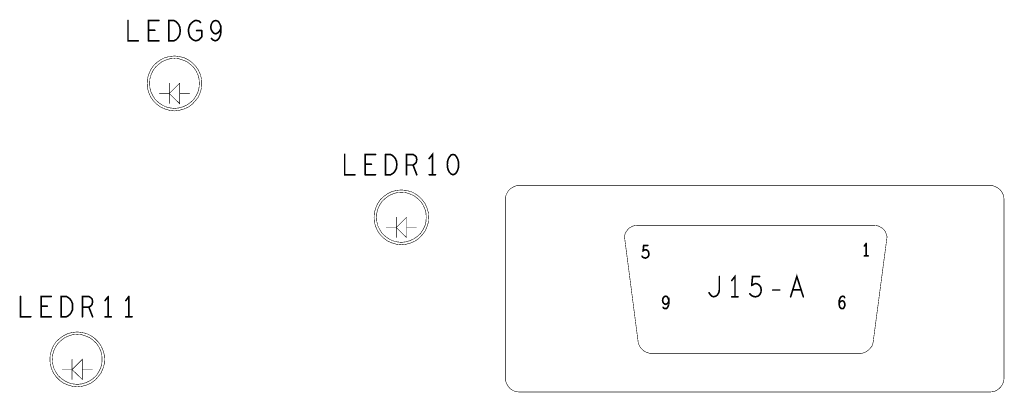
# Model space of a CAD drawing. Extents: x 23.5 to 56.6, y 21.5 to 42.6.
# Tile 16 of 21: x 44.5 to 48.1, y 33 to 34.4. Entities that reach past the tile are written whole.
import ezdxf

# ---------------------------------------------------------------- set-up
doc = ezdxf.new("R2010")
doc.units = 0
doc.layers.add('1', color=2, linetype='CONTINUOUS')

msp = doc.modelspace()

# ---------------------------------------------------------------- linework, layer by layer
at = {"layer": '1'}
for points, const_width in [([(44.8795, 34.356, 1), (44.8765, 34.356, 1)], 0.003), ([(44.9935, 34.356, 1), (44.9905, 34.356, 1)], 0.003), ([(45.1475, 34.349, 1), (45.1445, 34.349, 1)], 0.003), ([(45.2045, 34.356, 1), (45.2015, 34.356, 1)], 0.003), ([(45.2045, 34.356, 1), (45.2015, 34.356, 1)], 0.003), ([(44.9555, 34.32, 1), (44.9525, 34.32, 1)], 0.003), ([(44.9785, 34.32, 1), (44.9755, 34.32, 1)], 0.003), ([(45.1055, 34.305, 1), (45.1025, 34.305, 1)], 0.003), ([(45.1055, 34.305, 1), (45.1025, 34.305, 1)], 0.003), ([(45.1335, 34.319, 1), (45.1305, 34.319, 1)], 0.003), ([(45.1525, 34.319, 1), (45.1495, 34.319, 1)], 0.003), ([(45.1525, 34.319, 1), (45.1495, 34.319, 1)], 0.003), ([(45.1855, 34.331, 1), (45.1825, 34.331, 1)], 0.003), ([(45.1855, 34.331, 1), (45.1825, 34.331, 1)], 0.003), ([(45.1875, 34.322, 1), (45.1845, 34.322, 1)], 0.003), ([(45.1875, 34.322, 1), (45.1845, 34.322, 1)], 0.003), ([(45.2235, 34.327, 1), (45.2205, 34.327, 1)], 0.003), ([(44.9175, 34.281, 1), (44.9145, 34.281, 1)], 0.003), ([(44.9555, 34.281, 1), (44.9525, 34.281, 1)], 0.003), ([(44.9555, 34.281, 1), (44.9525, 34.281, 1)], 0.003), ([(44.9935, 34.281, 1), (44.9905, 34.281, 1)], 0.003), ([(45.0305, 34.281, 1), (45.0275, 34.281, 1)], 0.003), ([(45.0305, 34.281, 1), (45.0275, 34.281, 1)], 0.003), ([(45.1885, 34.29, 1), (45.1855, 34.29, 1)], 0.003), ([(45.0315, 34.124, 1), (45.0305, 34.124, 1)], 0.001), ([(45.0695, 34.124, 1), (45.0685, 34.124, 1)], 0.001), ([(45.0695, 34.124, 1), (45.0685, 34.124, 1)], 0.001), ([(45.1425, 34.124, 1), (45.1415, 34.124, 1)], 0.001), ([(45.1425, 34.124, 1), (45.1415, 34.124, 1)], 0.001), ([(45.1515, 34.124, 1), (45.1505, 34.124, 1)], 0.001), ([(45.1515, 34.124, 1), (45.1505, 34.124, 1)], 0.001), ([(44.9945, 34.086, 1), (44.9935, 34.086, 1)], 0.001), ([(45.0315, 34.086, 1), (45.0305, 34.086, 1)], 0.001), ([(45.0695, 34.086, 1), (45.0685, 34.086, 1)], 0.001), ([(45.1065, 34.086, 1), (45.1055, 34.086, 1)], 0.001), ([(45.0315, 34.049, 1), (45.0305, 34.049, 1)], 0.001), ([(45.6815, 33.861, 1), (45.6785, 33.861, 1)], 0.003), ([(45.7955, 33.861, 1), (45.7925, 33.861, 1)], 0.003), ([(45.8325, 33.861, 1), (45.8295, 33.861, 1)], 0.003), ([(45.8325, 33.861, 1), (45.8295, 33.861, 1)], 0.003), ([(45.7575, 33.825, 1), (45.7545, 33.825, 1)], 0.003), ([(45.7805, 33.825, 1), (45.7775, 33.825, 1)], 0.003), ([(45.8735, 33.836, 1), (45.8705, 33.836, 1)], 0.003), ([(45.8735, 33.836, 1), (45.8705, 33.836, 1)], 0.003), ([(45.9485, 33.842, 1), (45.9455, 33.842, 1)], 0.003), ([(45.9485, 33.842, 1), (45.9455, 33.842, 1)], 0.003), ([(45.9945, 33.846, 1), (45.9915, 33.846, 1)], 0.003), ([(46.0615, 33.824, 1), (46.0585, 33.824, 1)], 0.003), ([(46.0615, 33.824, 1), (46.0585, 33.824, 1)], 0.003), ([(45.8695, 33.802, 1), (45.8665, 33.802, 1)], 0.003), ([(45.8695, 33.802, 1), (45.8665, 33.802, 1)], 0.003), ([(45.9105, 33.822, 1), (45.9075, 33.822, 1)], 0.003), ([(45.9345, 33.822, 1), (45.9315, 33.822, 1)], 0.003), ([(45.7195, 33.786, 1), (45.7165, 33.786, 1)], 0.003), ([(45.7575, 33.786, 1), (45.7545, 33.786, 1)], 0.003), ([(45.7575, 33.786, 1), (45.7545, 33.786, 1)], 0.003), ([(45.7955, 33.786, 1), (45.7925, 33.786, 1)], 0.003), ([(45.9105, 33.786, 1), (45.9075, 33.786, 1)], 0.003), ([(45.9485, 33.786, 1), (45.9455, 33.786, 1)], 0.003), ([(45.9945, 33.786, 1), (45.9915, 33.786, 1)], 0.003), ([(46.0065, 33.786, 1), (46.0035, 33.786, 1)], 0.003), ([(46.0175, 33.786, 1), (46.0145, 33.786, 1)], 0.003), ([(45.8715, 33.629, 1), (45.8705, 33.629, 1)], 0.001), ([(45.9095, 33.629, 1), (45.9085, 33.629, 1)], 0.001), ([(45.9095, 33.629, 1), (45.9085, 33.629, 1)], 0.001), ([(45.9825, 33.629, 1), (45.9815, 33.629, 1)], 0.001), ([(45.9825, 33.629, 1), (45.9815, 33.629, 1)], 0.001), ([(45.9915, 33.629, 1), (45.9905, 33.629, 1)], 0.001), ([(45.9915, 33.629, 1), (45.9905, 33.629, 1)], 0.001), ([(45.8345, 33.591, 1), (45.8335, 33.591, 1)], 0.001), ([(45.8715, 33.591, 1), (45.8705, 33.591, 1)], 0.001), ([(45.9095, 33.591, 1), (45.9085, 33.591, 1)], 0.001), ([(45.9465, 33.591, 1), (45.9455, 33.591, 1)], 0.001), ([(46.7625, 33.599, 1), (46.7615, 33.599, 1)], 0.001), ([(46.7625, 33.599, 1), (46.7615, 33.599, 1)], 0.001), ([(45.8715, 33.554, 1), (45.8705, 33.554, 1)], 0.001), ([(45.9095, 33.554, 1), (45.9085, 33.554, 1)], 0.001), ([(45.9095, 33.554, 1), (45.9085, 33.554, 1)], 0.001), ([(46.7165, 33.556, 1), (46.7155, 33.556, 1)], 0.001), ([(46.7165, 33.556, 1), (46.7155, 33.556, 1)], 0.001), ([(47.6125, 33.532, 1), (47.6095, 33.532, 1)], 0.003), ([(47.6125, 33.532, 1), (47.6095, 33.532, 1)], 0.003), ([(46.8035, 33.525, 1), (46.8005, 33.525, 1)], 0.003), ([(47.6055, 33.523, 1), (47.6025, 33.523, 1)], 0.003), ([(46.7825, 33.485, 1), (46.7795, 33.485, 1)], 0.003), ([(47.6055, 33.486, 1), (47.6025, 33.486, 1)], 0.003), ([(47.6125, 33.486, 1), (47.6095, 33.486, 1)], 0.003), ([(47.6195, 33.486, 1), (47.6165, 33.486, 1)], 0.003), ([(47.0685, 33.41, 1), (47.0655, 33.41, 1)], 0.003), ([(47.1145, 33.395, 1), (47.1115, 33.395, 1)], 0.003), ([(47.2175, 33.41, 1), (47.2145, 33.41, 1)], 0.003), ([(47.0305, 33.35, 1), (47.0275, 33.35, 1)], 0.003), ([(47.1885, 33.377, 1), (47.1855, 33.377, 1)], 0.003), ([(47.1885, 33.377, 1), (47.1855, 33.377, 1)], 0.003), ([(47.2105, 33.382, 1), (47.2075, 33.382, 1)], 0.003), ([(47.2105, 33.382, 1), (47.2075, 33.382, 1)], 0.003), ([(47.2665, 33.36, 1), (47.2635, 33.36, 1)], 0.003), ([(47.2915, 33.36, 1), (47.2885, 33.36, 1)], 0.003), ([(47.3405, 33.361, 1), (47.3375, 33.361, 1)], 0.003), ([(47.3705, 33.361, 1), (47.3675, 33.361, 1)], 0.003), ([(44.4815, 33.336, 1), (44.4785, 33.336, 1)], 0.003), ([(44.5955, 33.336, 1), (44.5925, 33.336, 1)], 0.003), ([(44.7465, 33.327, 1), (44.7435, 33.327, 1)], 0.003), ([(44.7465, 33.327, 1), (44.7435, 33.327, 1)], 0.003), ([(44.7945, 33.321, 1), (44.7915, 33.321, 1)], 0.003), ([(44.8065, 33.336, 1), (44.8035, 33.336, 1)], 0.003), ([(44.8065, 33.336, 1), (44.8035, 33.336, 1)], 0.003), ([(44.8715, 33.321, 1), (44.8685, 33.321, 1)], 0.003), ([(44.8825, 33.336, 1), (44.8795, 33.336, 1)], 0.003), ([(44.8825, 33.336, 1), (44.8795, 33.336, 1)], 0.003), ([(46.8655, 33.336, 1), (46.8625, 33.336, 1)], 0.003), ([(46.8655, 33.336, 1), (46.8625, 33.336, 1)], 0.003), ([(46.8815, 33.319, 1), (46.8785, 33.319, 1)], 0.003), ([(47.1145, 33.335, 1), (47.1115, 33.335, 1)], 0.003), ([(47.1265, 33.335, 1), (47.1235, 33.335, 1)], 0.003), ([(47.1375, 33.335, 1), (47.1345, 33.335, 1)], 0.003), ([(47.1815, 33.346, 1), (47.1785, 33.346, 1)], 0.003), ([(47.3325, 33.335, 1), (47.3295, 33.335, 1)], 0.003), ([(47.3795, 33.335, 1), (47.3765, 33.335, 1)], 0.003), ([(47.5295, 33.336, 1), (47.5265, 33.336, 1)], 0.003), ([(47.5295, 33.336, 1), (47.5265, 33.336, 1)], 0.003), ([(47.5325, 33.332, 1), (47.5295, 33.332, 1)], 0.003), ([(44.5575, 33.3, 1), (44.5545, 33.3, 1)], 0.003), ([(44.5805, 33.3, 1), (44.5775, 33.3, 1)], 0.003), ([(44.6735, 33.311, 1), (44.6705, 33.311, 1)], 0.003), ([(44.6735, 33.311, 1), (44.6705, 33.311, 1)], 0.003), ([(44.7105, 33.297, 1), (44.7075, 33.297, 1)], 0.003), ([(44.7345, 33.297, 1), (44.7315, 33.297, 1)], 0.003), ([(46.8605, 33.296, 1), (46.8575, 33.296, 1)], 0.003), ([(47.5115, 33.31, 1), (47.5085, 33.31, 1)], 0.003), ([(44.5195, 33.261, 1), (44.5165, 33.261, 1)], 0.003), ([(44.5955, 33.261, 1), (44.5925, 33.261, 1)], 0.003), ([(44.7105, 33.261, 1), (44.7075, 33.261, 1)], 0.003), ([(44.7485, 33.261, 1), (44.7455, 33.261, 1)], 0.003), ([(44.7945, 33.261, 1), (44.7915, 33.261, 1)], 0.003), ([(44.8065, 33.261, 1), (44.8035, 33.261, 1)], 0.003), ([(44.8175, 33.261, 1), (44.8145, 33.261, 1)], 0.003), ([(44.8715, 33.261, 1), (44.8685, 33.261, 1)], 0.003), ([(44.8825, 33.261, 1), (44.8795, 33.261, 1)], 0.003), ([(44.8945, 33.261, 1), (44.8915, 33.261, 1)], 0.003), ([(46.7675, 33.164, 1), (46.7665, 33.164, 1)], 0.001), ([(46.7675, 33.164, 1), (46.7665, 33.164, 1)], 0.001), ([(47.6365, 33.164, 1), (47.6355, 33.164, 1)], 0.001), ([(47.6365, 33.164, 1), (47.6355, 33.164, 1)], 0.001), ([(44.6715, 33.104, 1), (44.6705, 33.104, 1)], 0.001), ([(44.7825, 33.104, 1), (44.7815, 33.104, 1)], 0.001), ([(44.7825, 33.104, 1), (44.7815, 33.104, 1)], 0.001), ([(44.7915, 33.104, 1), (44.7905, 33.104, 1)], 0.001), ([(44.7915, 33.104, 1), (44.7905, 33.104, 1)], 0.001), ([(46.8125, 33.125, 1), (46.8115, 33.125, 1)], 0.001), ([(46.8135, 33.125, 1), (46.8125, 33.125, 1)], 0.001), ([(47.5925, 33.125, 1), (47.5915, 33.125, 1)], 0.001), ([(47.5925, 33.125, 1), (47.5915, 33.125, 1)], 0.001), ([(44.6345, 33.066, 1), (44.6335, 33.066, 1)], 0.001), ([(44.6715, 33.066, 1), (44.6705, 33.066, 1)], 0.001), ([(44.6715, 33.066, 1), (44.6705, 33.066, 1)], 0.001), ([(44.6715, 33.066, 1), (44.6705, 33.066, 1)], 0.001), ([(44.7095, 33.066, 1), (44.7085, 33.066, 1)], 0.001), ([(44.7465, 33.066, 1), (44.7455, 33.066, 1)], 0.001), ([(44.6715, 33.029, 1), (44.6705, 33.029, 1)], 0.001), ([(46.3275, 32.983, 1), (46.3265, 32.983, 1)], 0.001), ([(46.3275, 32.983, 1), (46.3265, 32.983, 1)], 0.001)]:
    msp.add_lwpolyline(points, format="xyb", close=True, dxfattribs=dict(at, const_width=const_width))
for points, const_width in [([(44.878, 34.356), (44.878, 34.281), (44.916, 34.281)], 0.006), ([(44.954, 34.281), (44.954, 34.356), (44.992, 34.356)], 0.006), ([(45.029, 34.281), (45.029, 34.356), (45.048, 34.356), (45.056, 34.352), (45.061, 34.347), (45.066, 34.34), (45.07, 34.331), (45.071, 34.319), (45.07, 34.306), (45.066, 34.297), (45.061, 34.29), (45.056, 34.285), (45.048, 34.281), (45.029, 34.281)], 0.006), ([(45.104, 34.305), (45.102, 34.315), (45.102, 34.324), (45.104, 34.331), (45.107, 34.34), (45.113, 34.347), (45.119, 34.352), (45.126, 34.356), (45.133, 34.356), (45.141, 34.354), (45.146, 34.349)], 0.006), ([(45.203, 34.356), (45.195, 34.354), (45.19, 34.349), (45.186, 34.341), (45.184, 34.331)], 0.006), ([(45.186, 34.322), (45.191, 34.314), (45.196, 34.309), (45.203, 34.307), (45.21, 34.31), (45.216, 34.316), (45.222, 34.327), (45.222, 34.314), (45.22, 34.302), (45.215, 34.291), (45.209, 34.284), (45.201, 34.281), (45.193, 34.284), (45.187, 34.29)], 0.006), ([(45.222, 34.327), (45.22, 34.339), (45.215, 34.349), (45.21, 34.354), (45.203, 34.356)], 0.006), ([(44.977, 34.32), (44.954, 34.32)], 0.006), ([(45.151, 34.319), (45.151, 34.296), (45.145, 34.289), (45.139, 34.284), (45.129, 34.281), (45.12, 34.284), (45.113, 34.289), (45.107, 34.296), (45.104, 34.305)], 0.006), ([(45.151, 34.319), (45.132, 34.319)], 0.006), ([(45.186, 34.322), (45.184, 34.331)], 0.006), ([(44.954, 34.281), (44.992, 34.281)], 0.006), ([(45.151, 34.124), (45.15, 34.141), (45.145, 34.158), (45.138, 34.174), (45.127, 34.189), (45.115, 34.201), (45.101, 34.211), (45.085, 34.219), (45.067, 34.223), (45.05, 34.225), (45.032, 34.223), (45.015, 34.219), (44.999, 34.211), (44.985, 34.201), (44.972, 34.189), (44.962, 34.174), (44.955, 34.158), (44.95, 34.141), (44.949, 34.124), (44.95, 34.106), (44.955, 34.089), (44.962, 34.073), (44.972, 34.059), (44.985, 34.046), (44.999, 34.036), (45.015, 34.029), (45.032, 34.024), (45.05, 34.022), (45.067, 34.024), (45.085, 34.029), (45.101, 34.036), (45.115, 34.046), (45.127, 34.059), (45.138, 34.073), (45.145, 34.089), (45.15, 34.106), (45.151, 34.124)], 0.002), ([(45.142, 34.124), (45.141, 34.14), (45.137, 34.155), (45.13, 34.17), (45.121, 34.183), (45.109, 34.194), (45.096, 34.204), (45.081, 34.21), (45.066, 34.215), (45.05, 34.216), (45.034, 34.215), (45.018, 34.21), (45.004, 34.204), (44.991, 34.194), (44.979, 34.183), (44.97, 34.17), (44.963, 34.155), (44.959, 34.14), (44.958, 34.124), (44.959, 34.108), (44.963, 34.092), (44.97, 34.078), (44.979, 34.064), (44.991, 34.053), (45.004, 34.044), (45.018, 34.037), (45.034, 34.033), (45.05, 34.031), (45.066, 34.033), (45.081, 34.037), (45.096, 34.044), (45.109, 34.053), (45.121, 34.064), (45.13, 34.078), (45.137, 34.092), (45.141, 34.108), (45.142, 34.124)], 0.002), ([(45.069, 34.124), (45.031, 34.086), (44.994, 34.086)], 0.002), ([(45.031, 34.086), (45.069, 34.049), (45.069, 34.124)], 0.002), ([(45.031, 34.124), (45.031, 34.049)], 0.002), ([(45.106, 34.086), (45.069, 34.086)], 0.002), ([(45.68, 33.861), (45.68, 33.786), (45.718, 33.786)], 0.006), ([(45.756, 33.786), (45.756, 33.861), (45.794, 33.861)], 0.006), ([(45.831, 33.861), (45.831, 33.786), (45.85, 33.786), (45.857, 33.79), (45.863, 33.795), (45.868, 33.802)], 0.006), ([(45.872, 33.836), (45.868, 33.845), (45.863, 33.852), (45.857, 33.857), (45.85, 33.861), (45.831, 33.861)], 0.006), ([(45.947, 33.842), (45.945, 33.852), (45.94, 33.857), (45.933, 33.861), (45.909, 33.861), (45.909, 33.786)], 0.006), ([(46.005, 33.786), (46.005, 33.861), (45.993, 33.846)], 0.006), ([(46.06, 33.824), (46.061, 33.812), (46.064, 33.802), (46.068, 33.795), (46.074, 33.789), (46.081, 33.786), (46.089, 33.789), (46.094, 33.795), (46.098, 33.802), (46.101, 33.812), (46.102, 33.824), (46.101, 33.835), (46.098, 33.845), (46.094, 33.852), (46.089, 33.859), (46.081, 33.861), (46.074, 33.859), (46.068, 33.852), (46.064, 33.845), (46.061, 33.835), (46.06, 33.824)], 0.006), ([(45.779, 33.825), (45.756, 33.825)], 0.006), ([(45.872, 33.836), (45.873, 33.824), (45.872, 33.811), (45.868, 33.802)], 0.006), ([(45.933, 33.822), (45.94, 33.826), (45.945, 33.832), (45.947, 33.842)], 0.006), ([(45.909, 33.822), (45.933, 33.822), (45.947, 33.786)], 0.006), ([(45.756, 33.786), (45.794, 33.786)], 0.006), ([(45.993, 33.786), (46.016, 33.786)], 0.006), ([(45.991, 33.629), (45.99, 33.646), (45.985, 33.663), (45.978, 33.679), (45.967, 33.694), (45.955, 33.706), (45.941, 33.716), (45.925, 33.724), (45.907, 33.728), (45.89, 33.73), (45.872, 33.728), (45.855, 33.724), (45.839, 33.716), (45.825, 33.706), (45.812, 33.694), (45.802, 33.679), (45.795, 33.663), (45.79, 33.646), (45.789, 33.629), (45.79, 33.611), (45.795, 33.594), (45.802, 33.578), (45.812, 33.564), (45.825, 33.551), (45.839, 33.541), (45.855, 33.534), (45.872, 33.529), (45.89, 33.527), (45.907, 33.529), (45.925, 33.534), (45.941, 33.541), (45.955, 33.551), (45.967, 33.564), (45.978, 33.578), (45.985, 33.594), (45.99, 33.611), (45.991, 33.629)], 0.002), ([(45.982, 33.629), (45.981, 33.645), (45.977, 33.66), (45.97, 33.675), (45.961, 33.688), (45.949, 33.699), (45.936, 33.709), (45.921, 33.715), (45.906, 33.72), (45.89, 33.721), (45.874, 33.72), (45.858, 33.715), (45.844, 33.709), (45.831, 33.699), (45.819, 33.688), (45.81, 33.675), (45.803, 33.66), (45.799, 33.645), (45.798, 33.629), (45.799, 33.613), (45.803, 33.597), (45.81, 33.583), (45.819, 33.569), (45.831, 33.558), (45.844, 33.549), (45.858, 33.542), (45.874, 33.538), (45.89, 33.536), (45.906, 33.538), (45.921, 33.542), (45.936, 33.549), (45.949, 33.558), (45.961, 33.569), (45.97, 33.583), (45.977, 33.597), (45.981, 33.613), (45.982, 33.629)], 0.002), ([(46.327, 32.983), (48.069, 32.983), (48.078, 32.984), (48.087, 32.986), (48.095, 32.99), (48.102, 32.995), (48.109, 33.002), (48.114, 33.009), (48.118, 33.018), (48.12, 33.026), (48.121, 33.035), (48.121, 33.694), (48.12, 33.703), (48.118, 33.712), (48.114, 33.72), (48.109, 33.728), (48.102, 33.734), (48.095, 33.739), (48.087, 33.743), (48.078, 33.746), (48.069, 33.746), (46.327, 33.746), (46.318, 33.746), (46.309, 33.743), (46.301, 33.739), (46.293, 33.734), (46.287, 33.728), (46.282, 33.72), (46.278, 33.712), (46.275, 33.703), (46.275, 33.694), (46.275, 33.035), (46.275, 33.026), (46.278, 33.018), (46.282, 33.009), (46.287, 33.002), (46.293, 32.995), (46.301, 32.99), (46.309, 32.986), (46.318, 32.984), (46.327, 32.983)], 0.002), ([(45.834, 33.591), (45.871, 33.591), (45.909, 33.629)], 0.002), ([(45.871, 33.629), (45.871, 33.554)], 0.002), ([(45.909, 33.629), (45.909, 33.554)], 0.002), ([(45.909, 33.554), (45.871, 33.591)], 0.002), ([(45.946, 33.591), (45.909, 33.591)], 0.002), ([(46.762, 33.599), (46.754, 33.598), (46.746, 33.596), (46.739, 33.592), (46.732, 33.588), (46.727, 33.582), (46.722, 33.575), (46.718, 33.568), (46.716, 33.556)], 0.002), ([(46.762, 33.599), (47.64, 33.599), (47.649, 33.598), (47.657, 33.596), (47.664, 33.592), (47.671, 33.588), (47.677, 33.582), (47.682, 33.575), (47.685, 33.567), (47.688, 33.557), (47.636, 33.164)], 0.002), ([(46.767, 33.164), (46.716, 33.556)], 0.002), ([(47.604, 33.523), (47.611, 33.532)], 0.006), ([(47.611, 33.532), (47.611, 33.486)], 0.006), ([(46.802, 33.525), (46.787, 33.525), (46.785, 33.505), (46.79, 33.508), (46.794, 33.508), (46.798, 33.508), (46.802, 33.505), (46.805, 33.501), (46.806, 33.494), (46.806, 33.488), (46.803, 33.483), (46.799, 33.48), (46.794, 33.478), (46.788, 33.479), (46.784, 33.481), (46.781, 33.485)], 0.006), ([(47.618, 33.486), (47.604, 33.486)], 0.006), ([(47.029, 33.35), (47.034, 33.342), (47.04, 33.337), (47.046, 33.335), (47.054, 33.337), (47.06, 33.342), (47.065, 33.35), (47.067, 33.36), (47.067, 33.41)], 0.006), ([(47.125, 33.335), (47.125, 33.41), (47.113, 33.395)], 0.006), ([(47.187, 33.377), (47.19, 33.41), (47.216, 33.41)], 0.006), ([(47.331, 33.335), (47.354, 33.41), (47.378, 33.335)], 0.006), ([(47.209, 33.382), (47.216, 33.377), (47.22, 33.371), (47.222, 33.361), (47.221, 33.351), (47.216, 33.342), (47.21, 33.337), (47.201, 33.335), (47.193, 33.336), (47.186, 33.34), (47.18, 33.346)], 0.006), ([(47.209, 33.382), (47.202, 33.384), (47.196, 33.382), (47.187, 33.377)], 0.006), ([(47.265, 33.36), (47.29, 33.36)], 0.006), ([(47.369, 33.361), (47.339, 33.361)], 0.006), ([(44.518, 33.261), (44.48, 33.261), (44.48, 33.336)], 0.006), ([(44.594, 33.336), (44.556, 33.336), (44.556, 33.261), (44.594, 33.261)], 0.006), ([(44.672, 33.311), (44.668, 33.32), (44.663, 33.327), (44.657, 33.332), (44.65, 33.336), (44.631, 33.336), (44.631, 33.261), (44.65, 33.261), (44.657, 33.265), (44.663, 33.27), (44.668, 33.277), (44.672, 33.286), (44.673, 33.299), (44.672, 33.311)], 0.006), ([(44.745, 33.327), (44.74, 33.332), (44.733, 33.336), (44.709, 33.336), (44.709, 33.261)], 0.006), ([(44.733, 33.297), (44.74, 33.301), (44.745, 33.307), (44.747, 33.317), (44.745, 33.327)], 0.006), ([(44.793, 33.321), (44.805, 33.336)], 0.006), ([(44.805, 33.336), (44.805, 33.261)], 0.006), ([(44.87, 33.321), (44.881, 33.336)], 0.006), ([(44.881, 33.336), (44.881, 33.261)], 0.006), ([(46.864, 33.336), (46.861, 33.333), (46.858, 33.328), (46.857, 33.322), (46.858, 33.316), (46.861, 33.311), (46.865, 33.308), (46.869, 33.307), (46.873, 33.309), (46.877, 33.312), (46.88, 33.319), (46.88, 33.311), (46.879, 33.304), (46.876, 33.297), (46.872, 33.292), (46.867, 33.291), (46.863, 33.292), (46.859, 33.296)], 0.006), ([(46.88, 33.319), (46.879, 33.326), (46.876, 33.333), (46.873, 33.336), (46.869, 33.337), (46.864, 33.336)], 0.006), ([(47.113, 33.335), (47.136, 33.335)], 0.006), ([(47.528, 33.336), (47.524, 33.337), (47.52, 33.336), (47.516, 33.333), (47.513, 33.327), (47.511, 33.322), (47.51, 33.312), (47.511, 33.304), (47.513, 33.297), (47.517, 33.292), (47.522, 33.291), (47.526, 33.292), (47.529, 33.296), (47.531, 33.301), (47.532, 33.305), (47.531, 33.311), (47.529, 33.316), (47.526, 33.319), (47.522, 33.32), (47.518, 33.319), (47.514, 33.316), (47.51, 33.31)], 0.006), ([(47.531, 33.332), (47.528, 33.336)], 0.006), ([(44.579, 33.3), (44.556, 33.3)], 0.006), ([(44.709, 33.297), (44.733, 33.297), (44.747, 33.261)], 0.006), ([(44.793, 33.261), (44.816, 33.261)], 0.006), ([(44.87, 33.261), (44.893, 33.261)], 0.006), ([(44.791, 33.104), (44.79, 33.121), (44.785, 33.138), (44.778, 33.154), (44.767, 33.169), (44.755, 33.181), (44.741, 33.191), (44.725, 33.199), (44.707, 33.203), (44.69, 33.205), (44.672, 33.203), (44.655, 33.199), (44.639, 33.191), (44.625, 33.181), (44.612, 33.169), (44.602, 33.154), (44.595, 33.138), (44.59, 33.121), (44.589, 33.104), (44.59, 33.086), (44.595, 33.069), (44.602, 33.053), (44.612, 33.039), (44.625, 33.026), (44.639, 33.016), (44.655, 33.009), (44.672, 33.004), (44.69, 33.002), (44.707, 33.004), (44.725, 33.009), (44.741, 33.016), (44.755, 33.026), (44.767, 33.039), (44.778, 33.053), (44.785, 33.069), (44.79, 33.086), (44.791, 33.104)], 0.002), ([(44.782, 33.104), (44.781, 33.12), (44.777, 33.135), (44.77, 33.15), (44.761, 33.163), (44.749, 33.174), (44.736, 33.184), (44.721, 33.19), (44.706, 33.195), (44.69, 33.196), (44.674, 33.195), (44.658, 33.19), (44.644, 33.184), (44.631, 33.174), (44.619, 33.163), (44.61, 33.15), (44.603, 33.135), (44.599, 33.12), (44.598, 33.104), (44.599, 33.088), (44.603, 33.072), (44.61, 33.058), (44.619, 33.044), (44.631, 33.033), (44.644, 33.024), (44.658, 33.017), (44.674, 33.013), (44.69, 33.011), (44.706, 33.013), (44.721, 33.017), (44.736, 33.024), (44.749, 33.033), (44.761, 33.044), (44.77, 33.058), (44.777, 33.072), (44.781, 33.088), (44.782, 33.104)], 0.002), ([(46.767, 33.164), (46.771, 33.154), (46.776, 33.146), (46.783, 33.139), (46.79, 33.133), (46.799, 33.129), (46.813, 33.125)], 0.002), ([(47.592, 33.125), (47.602, 33.128), (47.611, 33.132), (47.619, 33.138), (47.626, 33.145), (47.632, 33.153), (47.636, 33.164)], 0.002), ([(44.671, 33.066), (44.709, 33.104), (44.709, 33.029), (44.671, 33.066)], 0.002), ([(44.671, 33.104), (44.671, 33.029)], 0.002), ([(47.592, 33.125), (46.812, 33.125)], 0.002), ([(44.671, 33.066), (44.634, 33.066)], 0.002), ([(44.746, 33.066), (44.709, 33.066)], 0.002)]:
    msp.add_lwpolyline(points, dxfattribs=dict(at, const_width=const_width))

doc.saveas('drawing.dxf')
